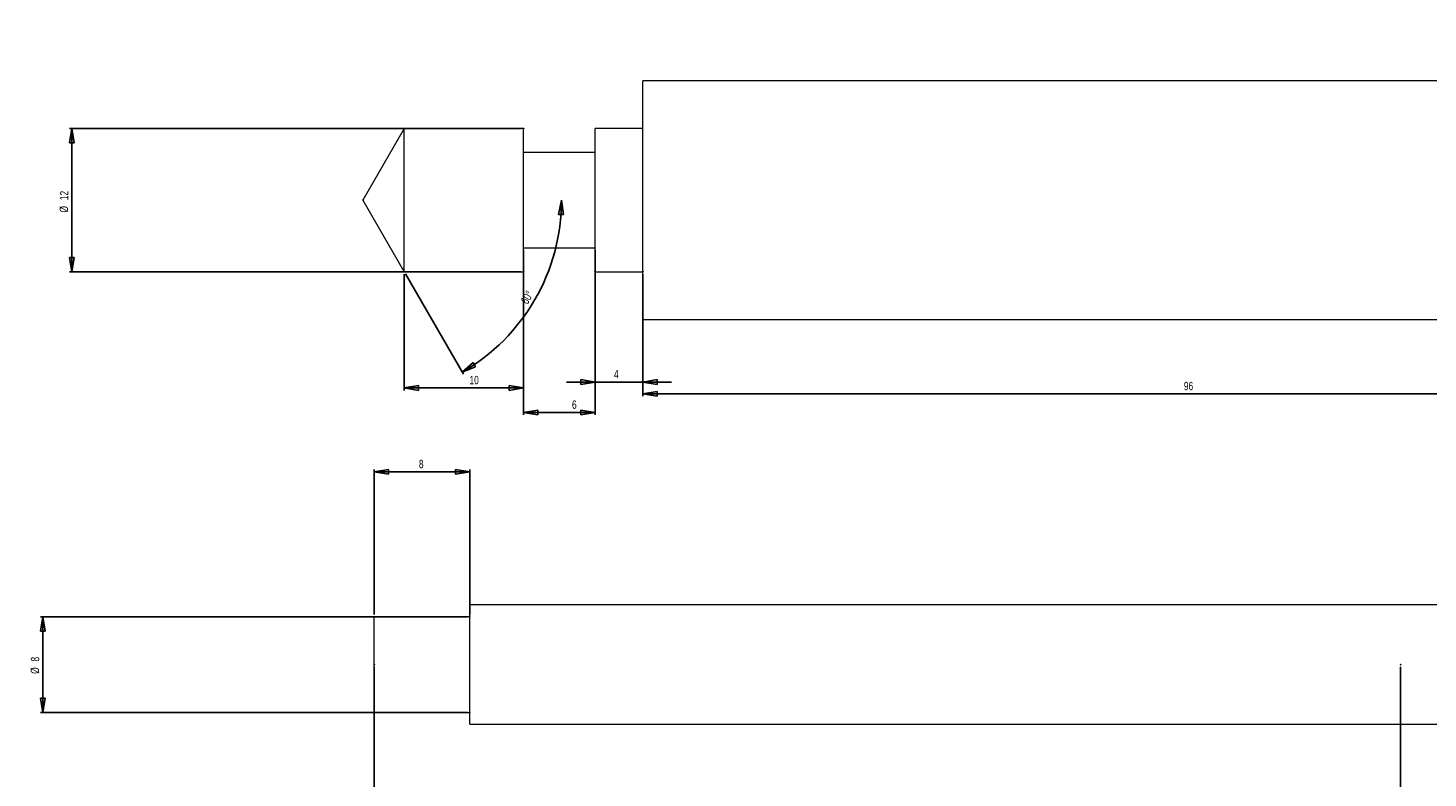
# Model space of a CAD drawing. Extents: x 4 to 1151, y -18 to 778.
# Tile 2 of 3: x 4 to 591, y 464 to 778. Entities that reach past the tile are written whole.
import ezdxf

# ---------------------------------------------------------------- set-up
doc = ezdxf.new("R2010")
doc.units = 0
doc.header["$MEASUREMENT"] = 0
doc.header["$PDSIZE"] = -1
doc.styles.add('SLDTEXTSTYLE0', font='txt', dxfattribs={"width": 0.75})
doc.dimstyles.new('SLDDIMSTYLE0', dxfattribs={"dimtxt": 3.5, "dimasz": 6, "dimexe": 1, "dimexo": 0.0625, "dimgap": 0.875, "dimtad": 2, "dimlfac": 0.2, "dimzin": 12, "dimdsep": 46, "dimtxsty": 'Standard', "dimblk1": 'CLOSED', "dimblk2": 'CLOSED', "dimsah": 1, "dimcen": 0.09, "dimclrd": 7, "dimclre": 7, "dimclrt": 7, "dimadec": 0, "dimazin": 0, "dimtfac": 1, "dimtdec": 4, "dimtofl": 0, "dimtmove": 0, "dimatfit": 3, "dimfxl": 1, "dimtolj": 1, "dimtzin": 12, "dimarcsym": 0})
doc.dimstyles.new('SLDDIMSTYLE2', dxfattribs={"dimtxt": 3.5, "dimasz": 6, "dimexe": 1, "dimexo": 0.0625, "dimgap": 0.875, "dimtad": 2, "dimlfac": 0.2, "dimzin": 12, "dimdsep": 46, "dimtxsty": 'Standard', "dimblk1": 'CLOSED', "dimblk2": 'CLOSED', "dimsah": 1, "dimcen": 0.09, "dimclrd": 7, "dimclre": 7, "dimclrt": 7, "dimadec": 0, "dimazin": 0, "dimtfac": 1, "dimtdec": 4, "dimtofl": 0, "dimtmove": 0, "dimatfit": 3, "dimfxl": 1, "dimtolj": 1, "dimtzin": 12, "dimarcsym": 0})
doc.dimstyles.new('SLDDIMSTYLE3', dxfattribs={"dimtxt": 3.5, "dimasz": 6, "dimexe": 1, "dimexo": 0.0625, "dimgap": 0.875, "dimtad": 2, "dimlfac": 0.2, "dimzin": 12, "dimdsep": 46, "dimtxsty": 'Standard', "dimblk1": 'CLOSED', "dimblk2": 'CLOSED', "dimsah": 1, "dimcen": 0.09, "dimclrd": 7, "dimclre": 7, "dimclrt": 7, "dimadec": 0, "dimazin": 0, "dimtfac": 1, "dimtdec": 4, "dimtofl": 0, "dimtmove": 0, "dimatfit": 3, "dimfxl": 1, "dimtolj": 1, "dimtzin": 12, "dimarcsym": 0})

# ---------------------------------------------------------------- blocks, each defined once
blk = doc.blocks.new('_CLOSED')
at = {"color": 0, "linetype": 'ByBlock', "lineweight": -2}
for p, q in [((-1, 0.166667), (0, 0)), ((-1, 0.166667), (-1, -0.166667)), ((0, 0), (-1, -0.166667)), ((0, 0), (-1, 0))]:
    blk.add_line(p, q, dxfattribs=at)
blk = doc.blocks.new('*D14')
at = {"color": 7}
for p, q in [((161.81, 674.66), (161.81, 625.99)), ((211.81, 674.66), (211.81, 625.99)), ((161.81, 626.99), (211.81, 626.99))]:
    blk.add_line(p, q, dxfattribs=at)
for p in [(161.81, 675.66), (211.81, 675.66)]:
    blk.add_point(p, dxfattribs=at)
at = {"xscale": 6, "yscale": 6}
for p, rotation in [((161.81, 626.99), 180), ((211.81, 626.99), 360)]:
    blk.add_blockref('_CLOSED', p, dxfattribs=dict(at, rotation=rotation))
at = {"color": 7, "insert": (189.16, 628.49), "char_height": 3.5, "attachment_point": 7, "style": 'SLDTEXTSTYLE0'}
blk.add_mtext('10', dxfattribs=at)
blk = doc.blocks.new('*D15')
at = {"color": 7}
for p, q in [((241.81, 674.66), (241.81, 628.47)), ((261.81, 674.66), (261.81, 628.47)), ((241.81, 629.47), (229.81, 629.47)), ((241.81, 629.47), (261.81, 629.47)), ((261.81, 629.47), (273.81, 629.47))]:
    blk.add_line(p, q, dxfattribs=at)
for p in [(241.81, 675.66), (261.81, 675.66)]:
    blk.add_point(p, dxfattribs=at)
at = {"xscale": 6, "yscale": 6}
for p, rotation in [((241.81, 629.47), 360), ((261.81, 629.47), 180)]:
    blk.add_blockref('_CLOSED', p, dxfattribs=dict(at, rotation=rotation))
at = {"color": 7, "insert": (249.68, 630.97), "char_height": 3.5, "attachment_point": 7, "style": 'SLDTEXTSTYLE0'}
blk.add_mtext('4', dxfattribs=at)
blk = doc.blocks.new('*D16')
at = {"color": 7}
for p, q in [((261.81, 654.66), (261.81, 623.51)), ((741.81, 654.66), (741.81, 623.51)), ((261.81, 624.51), (741.81, 624.51))]:
    blk.add_line(p, q, dxfattribs=at)
for p in [(261.81, 655.66), (741.81, 655.66)]:
    blk.add_point(p, dxfattribs=at)
at = {"xscale": 6, "yscale": 6}
for p, rotation in [((261.81, 624.51), 180), ((741.81, 624.51), 360)]:
    blk.add_blockref('_CLOSED', p, dxfattribs=dict(at, rotation=rotation))
at = {"color": 7, "insert": (488.47, 626.01), "char_height": 3.5, "attachment_point": 7, "style": 'SLDTEXTSTYLE0'}
blk.add_mtext('96', dxfattribs=at)
blk = doc.blocks.new('*D18')
at = {"color": 7}
for p, q in [((211.81, 684.66), (211.81, 615.7)), ((241.81, 684.66), (241.81, 615.7)), ((211.81, 616.7), (241.81, 616.7))]:
    blk.add_line(p, q, dxfattribs=at)
for p in [(211.81, 685.66), (241.81, 685.66)]:
    blk.add_point(p, dxfattribs=at)
at = {"xscale": 6, "yscale": 6}
for p, rotation in [((211.81, 616.7), 180), ((241.81, 616.7), 360)]:
    blk.add_blockref('_CLOSED', p, dxfattribs=dict(at, rotation=rotation))
at = {"color": 7, "insert": (232.11, 618.2), "char_height": 3.5, "attachment_point": 7, "style": 'SLDTEXTSTYLE0'}
blk.add_mtext('6', dxfattribs=at)
blk = doc.blocks.new('*D19')
at = {"color": 7}
for p, q in [((210.81, 735.66), (21.58, 735.66)), ((22.58, 735.66), (22.58, 675.66)), ((22.58, 675.66), (22.58, 712.43)), ((210.81, 675.66), (21.58, 675.66))]:
    blk.add_line(p, q, dxfattribs=at)
for p in [(211.81, 735.66), (211.81, 675.66)]:
    blk.add_point(p, dxfattribs=at)
at = {"xscale": 6, "yscale": 6}
for p, rotation in [((22.58, 735.66), 90), ((22.58, 675.66), 270)]:
    blk.add_blockref('_CLOSED', p, dxfattribs=dict(at, rotation=rotation))
at = {"color": 7, "char_height": 3.5, "attachment_point": 7, "rotation": 90, "style": 'SLDTEXTSTYLE0'}
for s, insert in [('12', (21.08, 705.63)), ('%%c', (21.08, 700.48))]:
    blk.add_mtext(s, dxfattribs=dict(at, insert=insert))
blk = doc.blocks.new('*D22')
at = {"color": 7}
blk.add_line((162.31, 674.79), (186.61, 632.7), dxfattribs=at)
blk.add_arc((144.49, 705.66), 83.25, 300, 360, dxfattribs=at)
for p in [(144.49, 705.66), (144.49, 705.66), (866.81, 705.66), (161.81, 675.66)]:
    blk.add_point(p, dxfattribs=at)
at = {"xscale": 6, "yscale": 6}
for p, rotation in [((227.74, 705.66), 87.9388667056), ((186.11, 633.56), 212.0611332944)]:
    blk.add_blockref('_CLOSED', p, dxfattribs=dict(at, rotation=rotation))
at = {"color": 7, "insert": (213.52, 661.73), "char_height": 3.5, "attachment_point": 7, "rotation": 60, "style": 'SLDTEXTSTYLE0'}
blk.add_mtext('60%%d', dxfattribs=at)
blk = doc.blocks.new('*D26')
at = {"color": 7}
for p, q in [((149.29, 510.12), (149.29, 393.74)), ((1009.29, 510.12), (1009.29, 393.74)), ((1009.29, 394.74), (149.29, 394.74))]:
    blk.add_line(p, q, dxfattribs=at)
for p in [(149.29, 511.12), (1009.29, 511.12)]:
    blk.add_point(p, dxfattribs=at)
at = {"xscale": 6, "yscale": 6, "rotation": 180}
blk.add_blockref('_CLOSED', (149.29, 394.74), dxfattribs=at)
at = {"xscale": 6, "yscale": 6}
blk.add_blockref('_CLOSED', (1009.29, 394.74), dxfattribs=at)
at = {"color": 7, "insert": (575.38, 396.24), "char_height": 3.5, "attachment_point": 7, "style": 'SLDTEXTSTYLE0'}
blk.add_mtext('172', dxfattribs=at)
blk = doc.blocks.new('*D27')
at = {"color": 7}
for p, q in [((149.29, 532.12), (149.29, 592.84)), ((189.29, 532.12), (189.29, 592.84)), ((149.29, 591.84), (189.29, 591.84))]:
    blk.add_line(p, q, dxfattribs=at)
for p in [(149.29, 531.12), (189.29, 531.12)]:
    blk.add_point(p, dxfattribs=at)
at = {"xscale": 6, "yscale": 6, "rotation": 180}
blk.add_blockref('_CLOSED', (149.29, 591.84), dxfattribs=at)
at = {"xscale": 6, "yscale": 6}
blk.add_blockref('_CLOSED', (189.29, 591.84), dxfattribs=at)
at = {"color": 7, "insert": (167.99, 593.34), "char_height": 3.5, "attachment_point": 7, "style": 'SLDTEXTSTYLE0'}
blk.add_mtext('8', dxfattribs=at)
blk = doc.blocks.new('*D28')
at = {"color": 7}
for p, q in [((149.29, 510.12), (149.29, 428.45)), ((579.29, 510.12), (579.29, 428.45)), ((149.29, 429.45), (579.29, 429.45))]:
    blk.add_line(p, q, dxfattribs=at)
for p in [(149.29, 511.12), (579.29, 511.12)]:
    blk.add_point(p, dxfattribs=at)
at = {"xscale": 6, "yscale": 6, "rotation": 180}
blk.add_blockref('_CLOSED', (149.29, 429.45), dxfattribs=at)
at = {"xscale": 6, "yscale": 6}
blk.add_blockref('_CLOSED', (579.29, 429.45), dxfattribs=at)
at = {"color": 7, "insert": (361.68, 430.95), "char_height": 3.5, "attachment_point": 7, "style": 'SLDTEXTSTYLE0'}
blk.add_mtext('86', dxfattribs=at)
blk = doc.blocks.new('*D30')
at = {"color": 7}
for p, q in [((188.29, 531.12), (9.45, 531.12)), ((10.45, 491.12), (10.45, 531.12)), ((10.45, 531.12), (10.45, 505.66)), ((188.29, 491.12), (9.45, 491.12))]:
    blk.add_line(p, q, dxfattribs=at)
for p in [(189.29, 531.12), (189.29, 491.12)]:
    blk.add_point(p, dxfattribs=at)
at = {"xscale": 6, "yscale": 6}
for p, rotation in [((10.45, 531.12), 90), ((10.45, 491.12), 270)]:
    blk.add_blockref('_CLOSED', p, dxfattribs=dict(at, rotation=rotation))
at = {"color": 7, "char_height": 3.5, "attachment_point": 7, "rotation": 90, "style": 'SLDTEXTSTYLE0'}
for s, insert in [('%%c', (8.95, 507.25)), ('8', (8.95, 512.4))]:
    blk.add_mtext(s, dxfattribs=dict(at, insert=insert))

msp = doc.modelspace()

# ---------------------------------------------------------------- linework, layer by layer
at = {"color": 7, "linetype": 'Continuous', "lineweight": 15}
for p, q in [((741.806, 755.66), (261.806, 755.66)), ((261.806, 655.66), (261.806, 755.66)), ((161.806, 735.66), (144.486, 705.66)), ((211.806, 735.66), (161.806, 735.66)), ((161.806, 675.66), (161.806, 735.66)), ((211.806, 675.66), (211.806, 735.66)), ((261.806, 735.66), (241.806, 735.66)), ((241.806, 675.66), (241.806, 735.66)), ((241.806, 725.66), (211.806, 725.66)), ((144.486, 705.66), (161.806, 675.66)), ((211.806, 685.66), (241.806, 685.66)), ((161.806, 675.66), (211.806, 675.66)), ((241.806, 675.66), (261.806, 675.66)), ((261.806, 655.66), (741.806, 655.66)), ((969.287, 536.123), (189.287, 536.123)), ((189.287, 511.123), (189.287, 536.123)), ((189.287, 531.123), (149.287, 531.123)), ((149.287, 511.123), (149.287, 531.123)), ((149.287, 491.123), (149.287, 511.123)), ((189.287, 486.123), (189.287, 511.123)), ((149.287, 491.123), (189.287, 491.123)), ((189.287, 486.123), (969.287, 486.123))]:
    msp.add_line(p, q, dxfattribs=at)

# ---------------------------------------------------------------- dimensions: what is measured, and where the dimension line sits
dim = msp.add_angular_dim_2l(base=(203.353, 764.527), line1=((144.486, 705.66), (161.806, 675.66)), line2=((144.486, 705.66), (866.806, 705.66)), dimstyle='SLDDIMSTYLE2')
dim.commit()
dim.dimension.update_dxf_attribs({"geometry": '*D22', "text_midpoint": (186.111, 777.757), "dimtype": 162})
at = {"color": 7}
for base, p1, p2, picture, middle in [((19.709, 675.66), (211.806, 735.66), (211.806, 675.66), '*D19', (19.709, 705.66)), ((10.451, 531.123), (189.287, 491.123), (189.287, 531.123), '*D30', (10.451, 511.123))]:
    dim = msp.add_linear_dim(base=base, p1=p1, p2=p2, angle=270, text='%%c<>', dimstyle='SLDDIMSTYLE3', dxfattribs=at)
    dim.commit()
    dim.dimension.update_dxf_attribs({"geometry": picture, "text_midpoint": middle, "dimtype": 160})
for base, p1, p2, picture, middle in [((241.806, 616.703), (211.806, 685.66), (241.806, 685.66), '*D18', (233.412, 616.703)), ((211.806, 626.99), (161.806, 675.66), (211.806, 675.66), '*D14', (191.761, 626.99)), ((741.806, 624.513), (261.806, 655.66), (741.806, 655.66), '*D16', (491.071, 624.513))]:
    dim = msp.add_linear_dim(base=base, p1=p1, p2=p2, angle=180, dimstyle='SLDDIMSTYLE0', dxfattribs=at)
    dim.commit()
    dim.dimension.update_dxf_attribs({"geometry": picture, "text_midpoint": middle, "dimtype": 160})
for base, p1, p2, picture, middle in [((261.806, 629.468), (241.806, 675.66), (261.806, 675.66), '*D15', (250.98, 629.468)), ((189.287, 591.845), (149.287, 531.123), (189.287, 531.123), '*D27', (169.287, 591.845)), ((149.287, 394.738), (1009.287, 511.123), (149.287, 511.123), '*D26', (579.287, 394.738)), ((579.287, 429.446), (149.287, 511.123), (579.287, 511.123), '*D28', (364.287, 429.446))]:
    dim = msp.add_linear_dim(base=base, p1=p1, p2=p2, dimstyle='SLDDIMSTYLE0', dxfattribs=at)
    dim.commit()
    dim.dimension.update_dxf_attribs({"geometry": picture, "text_midpoint": middle, "dimtype": 160})

doc.saveas('drawing.dxf')
